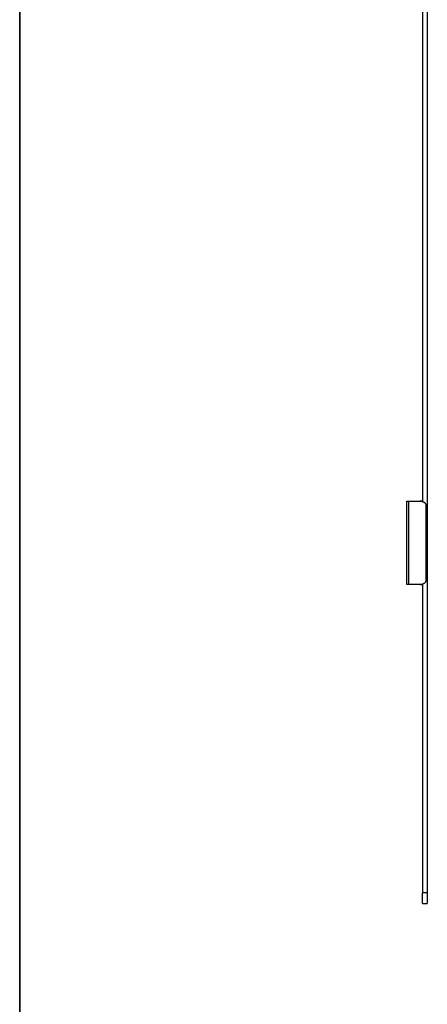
# Model space of a CAD drawing. Header units: inches. Extents: x 1.4 to 84.3, y 1.3 to 54.8.
# Tile 3 of 25: x 2 to 9.1, y 9.9 to 26.9. Entities that reach past the tile are written whole.
import ezdxf

# ---------------------------------------------------------------- set-up
doc = ezdxf.new("R2010")
doc.units = ezdxf.units.IN
doc.header["$LTSCALE"] = 5.063091
doc.header["$MEASUREMENT"] = 0
doc.layers.get('0').update_dxf_attribs({"lineweight": 25})
for name, color, linetype, lineweight in [('Sketch Geometry(ANSI)', 7, 'Continuous', 25), ('Symbols(ANSI)', 7, 'Continuous', 25), ('Visible Edges(ANSI)', 7, 'Continuous', 25), ('Visible Tangent Edges(ANSI)', 7, 'Continuous', 25)]:
    doc.layers.add(name, color=color, linetype=linetype, lineweight=lineweight)
doc.styles.add('Current-ANSI', font='arial.ttf')

# ---------------------------------------------------------------- blocks, each defined once
blk = doc.blocks.new('Borders 8_EXM - B (Inch)')
at = {"layer": 'Sketch Geometry(ANSI)', "linetype": 'Continuous', "lineweight": 35}
blk.add_line((0.3979, 10.5665), (0.3979, 0.2545), dxfattribs=at)
at = {"layer": 'Symbols(ANSI)', "color": 7, "style": 'Current-ANSI'}
blk.add_attdef('FILENAME_AND_PATH_001', (6.1601, 10.7181), '', height=0.09, dxfattribs=at)

msp = doc.modelspace()

# ---------------------------------------------------------------- linework, layer by layer
at = {"layer": 'Visible Edges(ANSI)'}
for p, q in [((9.0661, 46.6805), (9.0661, 11.8165)), ((8.9853, 39.9102), (8.9853, 18.5868)), ((8.7127, 18.5942), (8.7436, 18.5942)), ((8.7127, 17.1494), (8.7127, 18.5942)), ((8.7436, 18.5942), (8.9416, 18.5942)), ((8.9853, 18.5942), (8.9416, 18.5942)), ((9.0571, 17.265), (9.0571, 18.4786)), ((8.7436, 17.1494), (8.7127, 17.1494)), ((8.9416, 17.1494), (8.7436, 17.1494)), ((8.9416, 17.1494), (8.9853, 17.1494)), ((8.9853, 17.1568), (8.9853, 11.8165)), ((8.9853, 11.633), (8.9853, 11.8165)), ((9.0661, 11.8165), (9.0661, 11.633)), ((8.9853, 11.633), (9.0661, 11.633))]:
    msp.add_line(p, q, dxfattribs=at)
at = {"layer": 'Visible Edges(ANSI)', "flags": 128}
for points in [[(8.9416, 18.5942), (8.9471, 18.5941), (8.9527, 18.5938), (8.9583, 18.5932), (8.9639, 18.5924), (8.9695, 18.5913), (8.9751, 18.59), (8.9806, 18.5884), (8.986, 18.5866), (8.9912, 18.5844), (8.9964, 18.582), (9.0014, 18.5794), (9.0062, 18.5765), (9.0108, 18.5734), (9.0152, 18.5701), (9.0194, 18.5666), (9.0233, 18.5629), (9.0271, 18.5591), (9.0306, 18.555), (9.0339, 18.5507), (9.0371, 18.5462), (9.0401, 18.5415), (9.0429, 18.5366), (9.0454, 18.5316), (9.0477, 18.5263)], [(9.0477, 17.2172), (9.0454, 17.212), (9.0429, 17.207), (9.0401, 17.2021), (9.0371, 17.1974), (9.0339, 17.1928), (9.0306, 17.1885), (9.0271, 17.1845), (9.0233, 17.1807), (9.0194, 17.177), (9.0152, 17.1735), (9.0108, 17.1702), (9.0062, 17.1671), (9.0014, 17.1642), (8.9964, 17.1615), (8.9912, 17.1591), (8.986, 17.157), (8.9806, 17.1552), (8.9751, 17.1536), (8.9695, 17.1523), (8.9639, 17.1512), (8.9583, 17.1504), (8.9527, 17.1498), (8.9471, 17.1495), (8.9416, 17.1494)]]:
    msp.add_lwpolyline(points, dxfattribs=at)
at = {"layer": 'Visible Edges(ANSI)'}
for centre, start_param, end_param in [((8.9523, 18.4786), 1.5707963, 1.996411), ((8.9523, 17.265), 1.1451816, 1.5707963)]:
    msp.add_ellipse(centre, major_axis=(0, -0.1156), ratio=0.9063078, start_param=start_param, end_param=end_param, dxfattribs=at)
at = {"layer": 'Visible Tangent Edges(ANSI)'}
for p, q in [((8.7436, 17.1494), (8.7436, 18.5942)), ((9.0477, 17.2172), (9.0477, 18.5263)), ((9.0661, 11.8165), (8.9853, 11.8165))]:
    msp.add_line(p, q, dxfattribs=at)

# ---------------------------------------------------------------- block references
at = {"xscale": 5.063091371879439, "yscale": 5.063091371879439, "zscale": 5.063091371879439}
msp.add_blockref('Borders 8_EXM - B (Inch)', (0, 0), dxfattribs=at)

doc.saveas('drawing.dxf')
